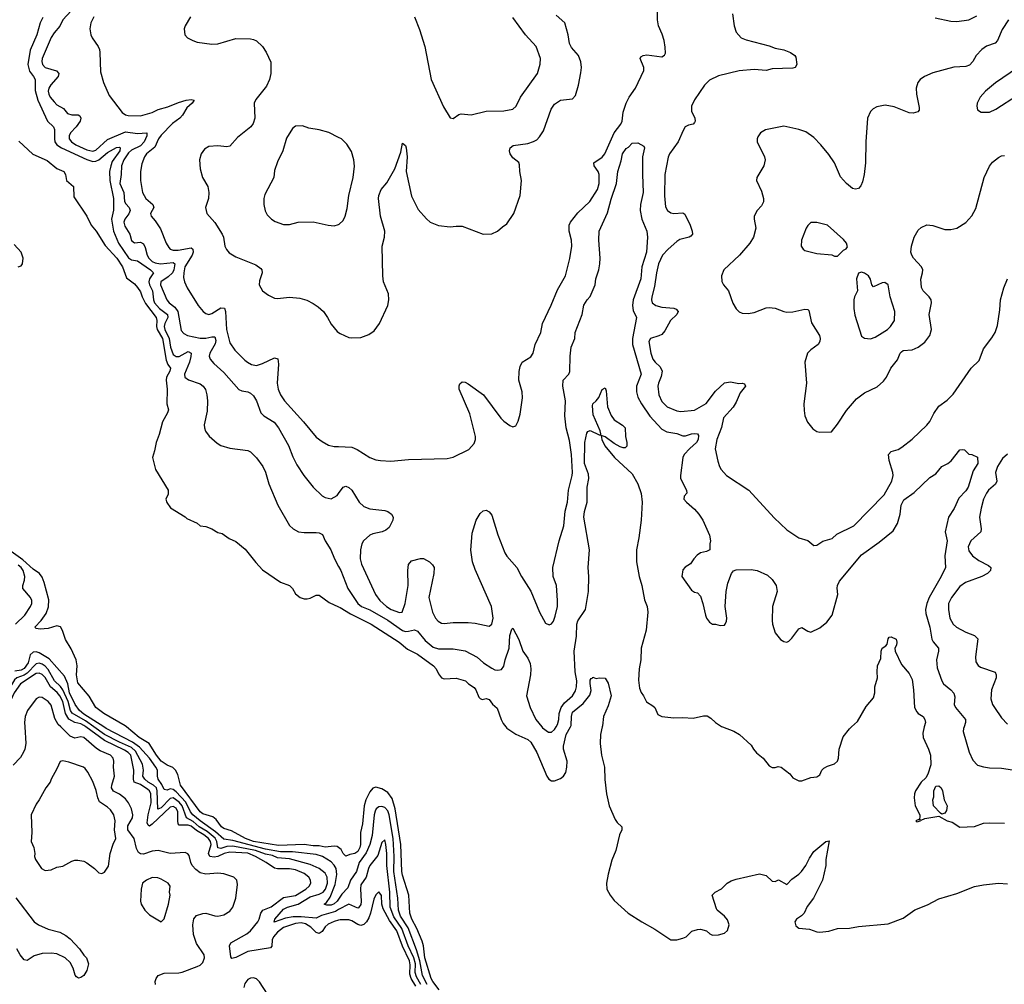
# Model space of a CAD drawing. Header units: inches. Extents: x 1934316 to 2140091, y 524953 to 667329.
# Tile 125 of 256: x 1987860 to 1994469, y 598271 to 604751. Entities that reach past the tile are written whole.
import ezdxf

# ---------------------------------------------------------------- set-up
doc = ezdxf.new("R2010")
doc.units = ezdxf.units.IN
doc.header["$MEASUREMENT"] = 0
for name, color, linetype in [('B9589', 7, 'Continuous'), ('B9599', 7, 'Continuous'), ('B9680', 7, 'Continuous'), ('B9690', 7, 'Continuous')]:
    doc.layers.add(name, color=color, linetype=linetype)

msp = doc.modelspace()

# ---------------------------------------------------------------- linework, layer by layer
at = {"layer": 'B9589', "color": 5}
for points, elevation in [([(1987894.5, 600000), (1987901.1, 599890), (1987894.7, 599850), (1987886, 599830), (1987864.1, 599795.9), (1987816.6, 599743.4)], 320), ([(1988770.8, 598270), (1988768.9, 598290), (1988774.8, 598310), (1988790, 598330.2), (1988830, 598346.4), (1988928.7, 598348.7), (1988950, 598353), (1989050, 598390.2), (1989070, 598400.2), (1989090, 598417.4), (1989101.2, 598450), (1989097.4, 598470), (1989046.1, 598546.1), (1989026.7, 598606.7), (1989021.2, 598670), (1989028.3, 598711.7), (1989047.2, 598732.8), (1989090, 598747.7), (1989110, 598748.6), (1989170, 598730.2), (1989190, 598729.4), (1989230, 598737.7), (1989270, 598762.8), (1989290, 598790.4), (1989309.9, 598850), (1989322, 598942), (1989317.3, 598970), (1989296.9, 598990), (1989230, 599014.4), (1989190, 599018.7), (1989110, 599011.2), (1989070, 599020.8), (1989042.4, 599042.4), (1989017.3, 599070), (1989007.9, 599090), (1988996.7, 599136.7), (1988988.4, 599148.4), (1988970, 599156.5), (1988870, 599150.6), (1988790, 599170.7), (1988750, 599166.7), (1988690, 599146.1), (1988670, 599147.6), (1988656.6, 599156.6), (1988642.7, 599182.7), (1988627.8, 599250), (1988586.4, 599310), (1988585.2, 599334.8), (1988616.9, 599390), (1988619.5, 599410), (1988610.7, 599450.7), (1988590.5, 599490), (1988570, 599516.3), (1988530, 599547.6), (1988488.7, 599568.7), (1988477, 599590), (1988478.5, 599610), (1988496.6, 599670), (1988490.4, 599730), (1988492.1, 599770), (1988486.4, 599790), (1988470, 599810.2), (1988399.2, 599839.2), (1988374.4, 599854.4), (1988290, 599929.2), (1988270, 599933), (1988230, 599923.8), (1988198.9, 599938.9), (1988135.2, 600000)], 320), ([(1990000, 598701.1), (1989970, 598692.8), (1989930, 598674.7), (1989910, 598657.1), (1989890, 598626.4), (1989870, 598612.1), (1989850, 598618.7), (1989814.3, 598654.3), (1989777.1, 598677.1), (1989750, 598683.8), (1989710, 598678.7), (1989630, 598653.1), (1989590, 598622.2), (1989564, 598590), (1989555.1, 598570), (1989551.5, 598528.5), (1989543, 598517), (1989390, 598490.8), (1989310, 598451.2), (1989284.6, 598444.6), (1989276.6, 598456.6), (1989268.6, 598530), (1989276.5, 598550), (1989383.7, 598610), (1989410, 598630.6), (1989457.5, 598690), (1989467.7, 598710), (1989477.9, 598750), (1989490.8, 598769.2), (1989548, 598792), (1989630, 598854.4), (1989710, 598869), (1989780.6, 598910), (1989801.7, 598930), (1989813.3, 598950), (1989812.2, 598970), (1989800.2, 598990), (1989770, 599015.2), (1989710, 599039.7), (1989670, 599047.9), (1989590, 599047.5), (1989570, 599052.3), (1989514.9, 599090), (1989443.4, 599130), (1989390, 599151.5), (1989270, 599158.6), (1989233, 599150), (1989190, 599129.6), (1989165.7, 599125.7), (1989137, 599130), (1989127, 599150), (1989143.9, 599210), (1989141.2, 599230), (1989127.3, 599250), (1989096.1, 599276.1), (1989045.6, 599305.6), (1989010, 599333.9), (1988990, 599341.2), (1988930, 599339.9), (1988923.4, 599350), (1988920.2, 599370), (1988921.7, 599430), (1988910, 599453.6), (1988890, 599465.1), (1988870, 599460.6), (1988750, 599346.6), (1988730, 599334.7), (1988721, 599341), (1988716.4, 599356.4), (1988721.7, 599410), (1988742, 599490), (1988740.4, 599550), (1988731.2, 599570), (1988719.3, 599579.3), (1988670, 599613.2), (1988628.2, 599630), (1988622.8, 599650), (1988624.9, 599710), (1988604.8, 599810), (1988588.5, 599828.5), (1988563.7, 599843.7), (1988429.4, 599909.4), (1988304.5, 600000)], 280), ([(1990000, 598772.8), (1989978.6, 598761.4), (1989886.3, 598733.7), (1989850, 598715.4), (1989750, 598725.6), (1989696.4, 598723.6), (1989644.2, 598715.8), (1989568.2, 598688.2), (1989571.9, 598710), (1989630, 598776.3), (1989656.8, 598790), (1989730, 598810.1), (1989810, 598858.2), (1989870, 598876.1), (1989896.7, 598890), (1989912.3, 598910), (1989925.7, 598950), (1989924.6, 598990), (1989910, 599018.5), (1989869.6, 599049.6), (1989810, 599077.1), (1989670, 599115.1), (1989590, 599119.8), (1989556, 599136), (1989510, 599145.5), (1989442, 599170), (1989290, 599199.5), (1989250, 599196.1), (1989210, 599183.5), (1989190, 599188.4), (1989182.3, 599230), (1989171.9, 599251.9), (1989117.2, 599297.2), (1989064.5, 599330), (1989024.4, 599364.4), (1988978.8, 599390), (1988949.7, 599470), (1988930, 599495.3), (1988890, 599522.9), (1988870, 599520.1), (1988810, 599455.9), (1988787.6, 599447.6), (1988782.4, 599570), (1988776.9, 599590), (1988757.1, 599610), (1988722, 599630), (1988699.3, 599650), (1988685.3, 599670), (1988689.9, 599710.1), (1988684.4, 599750), (1988637.7, 599837.7), (1988610, 599861.8), (1988530, 599897.2), (1988428.2, 599950), (1988357.8, 600000)], 260), ([(1990000, 598844.1), (1989990.5, 598830), (1989970, 598812.7), (1989950, 598803.3), (1989922.2, 598802.2), (1989902.4, 598810), (1989919.8, 598820.2), (1989944.4, 598855.6), (1989977.2, 598942.8), (1989988.6, 599008.6), (1989983.3, 599050), (1989971.4, 599071.4), (1989950, 599093.3), (1989891.6, 599130), (1989850, 599143.9), (1989690, 599161.4), (1989610, 599160.9), (1989510, 599179), (1989290, 599236.4), (1989230, 599245.6), (1989175.1, 599295.1), (1989070, 599368.6), (1989021.8, 599410), (1989006, 599430), (1988975.6, 599495.6), (1988910, 599564.8), (1988890, 599579.5), (1988870, 599583.7), (1988850, 599576.4), (1988830, 599579.4), (1988814.6, 599614.6), (1988788.6, 599650), (1988783.9, 599670), (1988785.3, 599710), (1988774.5, 599730), (1988730.6, 599790.6), (1988664.9, 599864.9), (1988617.3, 599897.3), (1988440.1, 599990), (1988424.4, 600000)], 240), ([(1990000, 599190.2), (1989990, 599197.2), (1989970, 599199.6), (1989910, 599193), (1989870, 599200.9), (1989830, 599200.7), (1989770, 599209.9), (1989595.9, 599204.1), (1989430, 599230.8), (1989374.4, 599250), (1989281.9, 599301.9), (1989230, 599318.9), (1989214.1, 599330), (1989179.5, 599379.5), (1989156.9, 599396.9), (1989090, 599415.5), (1989072.2, 599430), (1988938.2, 599610), (1988921.7, 599681.7), (1988905.7, 599710), (1988888.2, 599728.2), (1988850, 599742.7), (1988810, 599769.9), (1988777.7, 599810), (1988729.6, 599889.6), (1988661.5, 599930), (1988577.7, 600000)], 220), ([(1987833, 598853), (1987957.4, 598690), (1987986, 598670), (1988050, 598642.7), (1988130, 598621.7), (1988170, 598600.3), (1988197.4, 598577.4), (1988260.4, 598510), (1988290, 598466.8), (1988308.2, 598448.2), (1988320.5, 598410), (1988318, 598390), (1988310, 598364), (1988290.4, 598330), (1988270, 598317), (1988253.6, 598313.6), (1988240.7, 598320.7), (1988232.1, 598332.1), (1988218.8, 598378.8), (1988198, 598418), (1988165.1, 598450), (1988110, 598476.1), (1988070, 598481.6), (1988010, 598479), (1987957.9, 598462.1), (1987910, 598431.3), (1987890, 598436.3), (1987862.2, 598470), (1987839.4, 598510)], 320), ([(1989524.1, 598204.1), (1989470, 598287.3), (1989450, 598307.6), (1989430, 598314.3), (1989410, 598313.5), (1989390, 598304.2), (1989370, 598277.2), (1989365.2, 598250)], 320)]:
    msp.add_lwpolyline(points, dxfattribs=dict(at, elevation=elevation))
at = {"layer": 'B9589', "color": 5, "elevation": 340}
for points in [[(1988150, 599772.7), (1988131, 599769), (1988110, 599718), (1988070.8, 599650), (1988064, 599630), (1988034.8, 599590), (1987990.5, 599509.5), (1987970, 599482), (1987937.3, 599410), (1987940.5, 599290), (1987936.3, 599230), (1987954.8, 599190), (1987961, 599150), (1987958, 599130), (1987966, 599110), (1988006, 599050), (1988030, 599036.3), (1988070, 599039.3), (1988110, 599057.3), (1988150, 599065.5), (1988210, 599099.1), (1988230, 599105.5), (1988250, 599105.5), (1988290, 599098), (1988310, 599087.7), (1988361, 599050), (1988390, 599021), (1988410, 599016), (1988430, 599024.7), (1988455.1, 599064.9), (1988467.6, 599150), (1988487.1, 599212.9), (1988504.2, 599250), (1988496.1, 599310), (1988501.6, 599370), (1988491.6, 599410), (1988470, 599442.6), (1988450, 599461.7), (1988396.3, 599496.3), (1988383.5, 599523.5), (1988372.7, 599572.7), (1988350, 599633.2), (1988317.2, 599697.2), (1988300.1, 599720.1), (1988288.7, 599730), (1988190, 599763.7)], [(1988750, 598988), (1988710.7, 598970), (1988683.8, 598950), (1988674.4, 598910), (1988670.8, 598830), (1988674.8, 598810), (1988698.8, 598770), (1988730, 598738.8), (1988810, 598691.3), (1988830, 598712), (1988859.5, 598810), (1988869.2, 598870), (1988866, 598890), (1988869.3, 598930), (1988857.2, 598950), (1988810, 598976.9), (1988786.7, 598986.7)]]:
    msp.add_lwpolyline(points, close=True, dxfattribs=at)
at = {"layer": 'B9599', "color": 5}
for points, elevation in [([(1991123, 600000), (1991130, 599991), (1991190.5, 599950.5), (1991270, 599916.3), (1991290, 599898), (1991330, 599827.7), (1991397.6, 599670), (1991411.4, 599650), (1991430, 599638.7), (1991450, 599638), (1991490, 599652.9), (1991510.8, 599669.2), (1991525.6, 599694.4), (1991533.3, 599730), (1991535.4, 599770), (1991510.9, 599850), (1991509.6, 599870), (1991529, 599950), (1991556.2, 600000)], 220), ([(1991365.3, 600000), (1991370, 599994.2), (1991410, 599964), (1991430, 599965.7), (1991450, 599983.1), (1991460.3, 600000)], 240), ([(1991770.4, 600000), (1991758.7, 599950), (1991757.1, 599890), (1991764.6, 599810), (1991784.6, 599730), (1991786.6, 599646.6), (1991799.5, 599550), (1991816.1, 599470), (1991857.6, 599377.6), (1991870, 599359.1), (1991901, 599330), (1991901, 599310), (1991885.7, 599274.3), (1991860.2, 599170), (1991833.9, 599106.1), (1991809.4, 599010.6), (1991798.9, 598950), (1991802, 598910), (1991822.2, 598870), (1991850, 598833.4), (1991944.4, 598750), (1992035.5, 598690), (1992122.4, 598642.4), (1992230, 598570.4), (1992270, 598569.1), (1992310, 598580.3), (1992332.7, 598590), (1992372.5, 598627.5), (1992410, 598638.8), (1992430, 598641), (1992470, 598631.3), (1992492, 598610), (1992510, 598601), (1992550, 598604), (1992590, 598616), (1992610, 598632), (1992622.7, 598670), (1992610, 598704), (1992590, 598729), (1992542, 598770), (1992538, 598778), (1992508, 598870), (1992528.9, 598891.1), (1992570, 598912), (1992608, 598950), (1992634.6, 598965.4), (1992670, 598978), (1992826.3, 599013.7), (1992870, 599002.8), (1992910, 598964.9), (1992930, 598963), (1992954, 598974), (1993010, 598940.7), (1993042, 598978), (1993089.8, 599010.2), (1993108, 599030), (1993136.2, 599070), (1993160.7, 599119.3), (1993190, 599163), (1993270.9, 599230.9), (1993294, 599234), (1993270.6, 599110.6), (1993270.5, 599070), (1993248.5, 598970), (1993189, 598850), (1993145.5, 598794.5), (1993124.7, 598750), (1993108.4, 598731.6), (1993074.9, 598710), (1993062.6, 598690), (1993070, 598663.7), (1993090, 598648.2), (1993162, 598642), (1993210, 598624.4), (1993230, 598621.5), (1993290, 598627.6), (1993350, 598645.7), (1993430, 598647.7), (1993490, 598659.7), (1993690, 598678.4), (1993790, 598716.6), (1993868.7, 598771.3), (1993953.7, 598806.3), (1994030, 598844.5), (1994150, 598881.5), (1994270, 598927.8), (1994330, 598940.2), (1994429.8, 598950.2), (1994490, 598947.2)], 220), ([(1992577.6, 600000), (1992652.5, 599972.5), (1992691, 599950), (1992770, 599878), (1992784.7, 599850), (1992805.2, 599825.2), (1992850.4, 599790.4), (1992890, 599738.8), (1992910, 599726.8), (1992930, 599726.8), (1992950, 599734.8), (1992970, 599730.8), (1993030, 599684.7), (1993050, 599658), (1993090, 599638), (1993110, 599638), (1993170, 599661), (1993210, 599664), (1993230, 599678.8), (1993244.5, 599710), (1993257.1, 599722.9), (1993283.1, 599736.9), (1993330, 599753), (1993349.4, 599770), (1993356.9, 599790), (1993359.7, 599850), (1993387, 599933), (1993430, 599988.2), (1993442.9, 600000)], 240), ([(1993931.8, 600000), (1993922, 599958), (1993924.2, 599930), (1993960.9, 599850), (1993973.7, 599810), (1993974.7, 599745.3), (1993956.5, 599683.5), (1993941.3, 599658.7), (1993910, 599629.3), (1993873.4, 599570), (1993866, 599550), (1993864.1, 599524.1), (1993870.8, 599470), (1993901, 599410), (1993902, 599398), (1993899.6, 599380.4), (1993874, 599370), (1993882, 599362), (1993906, 599370), (1993902, 599378), (1993910, 599374), (1993935.5, 599384.5), (1994030, 599401), (1994084.7, 599370), (1994119.9, 599359.9), (1994170, 599328), (1994270, 599330.5), (1994330, 599353), (1994370, 599355.5), (1994470, 599354.4)], 240), ([(1994198.7, 600000), (1994195.3, 599990), (1994193.7, 599970), (1994232.9, 599830), (1994257, 599777), (1994290, 599743.7), (1994330, 599731.7), (1994370, 599725.3), (1994450, 599722.6), (1994670, 599690.6), (1994746.2, 599693.8), (1994810, 599687.7), (1994859.7, 599700.3), (1994886.6, 599713.4), (1994966.4, 599773.6), (1995030, 599803.1), (1995055.1, 599830), (1995064, 599850), (1995068.7, 599871.3), (1995071.1, 599950), (1995085.8, 599994.2), (1995091.7, 600000)], 260), ([(1990675.3, 598235.3), (1990632.1, 598290), (1990622.5, 598310), (1990579.8, 598450), (1990569.5, 598529.5), (1990561, 598561), (1990525.9, 598645.9), (1990492, 598710), (1990477.6, 598750), (1990471.6, 598870), (1990430, 599003.5), (1990425.6, 599030), (1990418.9, 599210), (1990379.1, 599450), (1990359, 599519), (1990330, 599559.4), (1990290, 599584.8), (1990250, 599595.4), (1990230, 599589.8), (1990210, 599565.1), (1990184, 599510), (1990172.4, 599470), (1990161.7, 599350), (1990147.3, 599290), (1990148, 599210), (1990143.3, 599190), (1990130, 599164), (1990110, 599149), (1990076.7, 599143.3), (1990050, 599132), (1990030, 599149.3), (1990017.7, 599177.7), (1990000, 599190.2)], 220), ([(1990594.8, 598270), (1990562.8, 598330), (1990545.8, 598430), (1990523.9, 598503.9), (1990467, 598650), (1990415.4, 598730), (1990401.4, 598770), (1990398.1, 598850), (1990371.3, 599030), (1990372.4, 599130), (1990366.8, 599250), (1990339, 599410), (1990330, 599435.9), (1990310, 599459.2), (1990290, 599466.1), (1990270, 599463), (1990253.4, 599450), (1990245.2, 599434.8), (1990238.8, 599410), (1990225.1, 599270), (1990210.3, 599209.7), (1990185.4, 599154.6), (1990138.2, 599090), (1990120.6, 599030), (1990081, 598970), (1990061.7, 598918.3), (1990022.5, 598877.5), (1990000, 598844.1)], 240), ([(1990551.7, 598270), (1990522.3, 598322.3), (1990515.1, 598350), (1990515.7, 598410), (1990505.1, 598450), (1990467.3, 598530), (1990425.4, 598645.4), (1990370, 598725.7), (1990346, 598790), (1990343.6, 598890), (1990325.2, 599070), (1990323.6, 599150), (1990317.9, 599210), (1990310, 599241.3), (1990290, 599224.2), (1990263.9, 599136.1), (1990210.8, 599069.2), (1990200.6, 599050), (1990185.4, 598990), (1990150, 598939.7), (1990146.7, 598913.3), (1990152.8, 598827.2), (1990150, 598806.9), (1990134, 598786), (1990130, 598783.9), (1990070, 598809.9), (1990000, 598772.8)], 260), ([(1990519, 598259), (1990486.6, 598310), (1990479.2, 598339.2), (1990481.5, 598401.5), (1990475.9, 598430), (1990428.5, 598528.5), (1990392.2, 598630), (1990340.9, 598700.9), (1990299.2, 598779.2), (1990290.2, 598810), (1990287.9, 598867.9), (1990270, 598893.1), (1990250, 598872.6), (1990236.5, 598843.5), (1990214.5, 598750), (1990202.4, 598717.6), (1990187.9, 598692.1), (1990170, 598672.2), (1990150, 598666.5), (1990130, 598672.2), (1990090, 598698.8), (1990070, 598705), (1990010, 598703.8), (1990000, 598701.1)], 280)]:
    msp.add_lwpolyline(points, dxfattribs=dict(at, elevation=elevation))
at = {"layer": 'B9599', "color": 5, "elevation": 240}
msp.add_lwpolyline([(1994050, 599415.3), (1994040.2, 599420.2), (1993994, 599470), (1993989, 599510), (1993995.3, 599530), (1993995.3, 599570), (1994010, 599602), (1994030, 599604.7), (1994044.7, 599590), (1994054.8, 599570), (1994066, 599510), (1994086, 599470), (1994082, 599438), (1994070, 599422)], close=True, dxfattribs=at)
at = {"layer": 'B9680', "color": 5}
for points, elevation in [([(1988015, 604765), (1987996.2, 604730), (1987974.1, 604650), (1987930, 604545.4), (1987913.6, 604450), (1987924.6, 604404.6), (1987952.7, 604370), (1987962.7, 604350), (1987963.9, 604276.1), (1987982.5, 604210), (1988045.2, 604070), (1988085.5, 604030), (1988093.8, 604013.8), (1988092.3, 603950), (1988096.3, 603930), (1988109.8, 603909.8), (1988141.3, 603890), (1988310, 603810.7), (1988350, 603797.8), (1988370, 603799.7), (1988390, 603808.6), (1988450, 603857.6), (1988510, 603891.5), (1988530, 603894.5), (1988534.7, 603890), (1988531.5, 603870), (1988481.5, 603798.5), (1988470.5, 603770), (1988463.3, 603730), (1988463.8, 603670), (1988488.7, 603550), (1988488.5, 603471.5), (1988476.7, 603410), (1988489.8, 603330), (1988523.1, 603250), (1988590, 603151.5), (1988610, 603137.6), (1988650, 603130.7), (1988737.8, 603070), (1988758.4, 603050), (1988731, 603009), (1988727.1, 602990), (1988731.3, 602970), (1988750.6, 602930), (1988757.6, 602870), (1988765.4, 602850), (1988797.8, 602810), (1988852.1, 602770), (1988855.1, 602750), (1988834.2, 602710), (1988828.9, 602690), (1988833.5, 602670), (1988863, 602610), (1988872.4, 602550), (1988890, 602502.8), (1988910, 602487.3), (1988930, 602488.2), (1988990, 602520.9), (1989010, 602510.3), (1989009.4, 602489.4), (1988998.7, 602450), (1988966, 602370), (1988967.4, 602350), (1988992.3, 602332.3), (1989070, 602305.2), (1989091.2, 602290), (1989105.8, 602265.8), (1989116.1, 602230), (1989119.8, 602190), (1989117.7, 602122.3), (1989098.4, 602030), (1989099.3, 602010), (1989107.3, 601987.3), (1989132.3, 601952.3), (1989185.5, 601905.5), (1989210.3, 601890.3), (1989270, 601872), (1989390, 601858), (1989410, 601847.3), (1989450, 601807.3), (1989492, 601750), (1989510, 601710.8), (1989532, 601632), (1989592.7, 601490), (1989670, 601354), (1989695.8, 601330), (1989731.1, 601311.1), (1989770, 601305.2), (1989850, 601306.7), (1989870, 601303.9), (1989892.8, 601292.8), (1989910.2, 601250), (1989948.7, 601188.7), (1989972.3, 601130), (1990000, 601078)], 240), ([(1988205.5, 604810), (1988148.7, 604750), (1988130, 604707.1), (1988090, 604662.8), (1988070, 604631), (1988011.5, 604490), (1988008, 604470), (1988012.1, 604450), (1988030, 604430.1), (1988106.8, 604406.8), (1988121.3, 604390), (1988117.2, 604370), (1988067.8, 604312.2), (1988055.7, 604290), (1988051.8, 604270), (1988055.8, 604250), (1988064.8, 604230), (1988090, 604198), (1988110, 604179.8), (1988153.8, 604153.8), (1988181.2, 604121.2), (1988210, 604111.4), (1988251.7, 604111.7), (1988264.2, 604104.2), (1988270.8, 604090), (1988264.6, 604070), (1988238.8, 604030), (1988201.6, 603990), (1988192, 603970), (1988192.1, 603950), (1988207.6, 603930), (1988237.6, 603910), (1988310, 603875.6), (1988350, 603867.7), (1988370, 603875.1), (1988450, 603946.9), (1988570, 603997.1), (1988650, 603986), (1988713.7, 603990), (1988713.5, 603970), (1988695, 603930), (1988670, 603904.3), (1988610, 603873.9), (1988590, 603855.8), (1988558.2, 603810), (1988543.7, 603770), (1988541.3, 603710), (1988531.5, 603650), (1988558.1, 603590), (1988564.2, 603530), (1988572.9, 603512.9), (1988595.1, 603490), (1988601.4, 603470), (1988593, 603447), (1988564.6, 603410), (1988558.7, 603390), (1988564.8, 603364.8), (1988598, 603310), (1988610, 603268.4), (1988630, 603251.5), (1988670, 603256.3), (1988690, 603244.7), (1988701.6, 603221.6), (1988715.7, 603170), (1988726.8, 603150), (1988750, 603127.1), (1988770, 603117.2), (1988804.9, 603110), (1988890, 603118.8), (1988901.2, 603110), (1988895.1, 603070), (1988885.1, 603050), (1988857.1, 603022.9), (1988806.4, 602990), (1988804.9, 602970), (1988847.3, 602870), (1988863.8, 602850), (1988900.2, 602820.2), (1988922.1, 602790), (1988942.6, 602662.6), (1988962.1, 602642.1), (1988986.7, 602630), (1989070, 602611.7), (1989110, 602610.9), (1989150, 602620.8), (1989170, 602620.3), (1989176, 602596), (1989172.4, 602572.4), (1989135, 602510), (1989131.2, 602490), (1989137.7, 602470), (1989162, 602442), (1989230, 602381.2), (1989330, 602266.7), (1989350, 602257), (1989390.2, 602250.2), (1989410, 602241.3), (1989430, 602223.8), (1989450, 602190.6), (1989478.7, 602110), (1989499.3, 602090), (1989568.1, 602048.1), (1989596.5, 602010), (1989664.2, 601890), (1989694.1, 601814.1), (1989720.8, 601760.8), (1989766.9, 601690), (1989830.1, 601610.1), (1989890, 601553.4), (1989910, 601541.1), (1989950, 601533.1), (1989990, 601554.9), (1990000, 601569.2)], 260), ([(1988358, 604770), (1988336.5, 604730), (1988331.3, 604690), (1988337.7, 604650), (1988346.7, 604630), (1988386.5, 604570), (1988394.4, 604550), (1988398.6, 604530), (1988401.6, 604401.6), (1988422, 604330), (1988461, 604241), (1988547, 604127), (1988570, 604112.2), (1988587.9, 604107.9), (1988670, 604105.2), (1988750, 604128.4), (1988790, 604146.5), (1988855.1, 604164.9), (1988925.5, 604194.5), (1988976.2, 604210), (1989010, 604215.5), (1989030.3, 604210), (1989017.6, 604190), (1988982.3, 604157.7), (1988952.6, 604110), (1988934.7, 604090), (1988886.1, 604053.9), (1988810, 603974.8), (1988792, 603950), (1988766, 603894), (1988711, 603850), (1988696.5, 603830), (1988678.5, 603781.5), (1988670.9, 603730), (1988671, 603670), (1988684.5, 603590), (1988705.6, 603550), (1988753, 603510), (1988759.3, 603490), (1988737.3, 603450), (1988743.1, 603430), (1988770, 603398.7), (1988805, 603345), (1988842.3, 603250), (1988860, 603220), (1988869.6, 603209.6), (1988890, 603202.1), (1988923.3, 603203.3), (1989010, 603219.3), (1989022.7, 603210), (1989023.4, 603190), (1989017.3, 603170), (1988969, 603090), (1988960.4, 603050), (1988959.2, 603019.2), (1988965.4, 602990), (1988983.5, 602950), (1989058.2, 602830), (1989091.4, 602791.4), (1989110, 602777.3), (1989130, 602771.2), (1989150, 602776.3), (1989210, 602815.9), (1989233.5, 602813.5), (1989240.3, 602790), (1989248.2, 602670), (1989270, 602581.3), (1989303.2, 602530), (1989370, 602463.6), (1989389.5, 602449.5), (1989415.6, 602435.6), (1989450, 602428.8), (1989490, 602441), (1989570, 602479.4), (1989593.5, 602473.5), (1989597.3, 602437.3), (1989588.7, 602310), (1989594.3, 602270), (1989610.1, 602230.1), (1989637.6, 602190), (1989764.9, 602050), (1989850, 601947.4), (1989890, 601916.9), (1989932.6, 601892.6), (1989970, 601884), (1990000, 601882.8)], 280), ([(1989005.3, 604770), (1988970.4, 604710), (1988963.8, 604690), (1988967.7, 604650), (1988986.8, 604630), (1989021, 604610), (1989050, 604600.4), (1989150, 604585.7), (1989190, 604588.9), (1989310, 604625.3), (1989410, 604623.1), (1989430, 604618.3), (1989450, 604608.4), (1989490.2, 604570.2), (1989513.7, 604533.7), (1989544.5, 604464.5), (1989546, 604390), (1989537.4, 604350), (1989516.2, 604303.8), (1989445.3, 604214.7), (1989432.9, 604190), (1989437.5, 604090), (1989425.9, 604054.1), (1989411.6, 604030), (1989320.7, 603959.3), (1989270, 603901.2), (1989250, 603897), (1989190, 603903.5), (1989130, 603899.1), (1989099.8, 603880.2), (1989078.2, 603850), (1989067.3, 603810), (1989071.3, 603750), (1989086.2, 603690), (1989122.2, 603630), (1989130.2, 603590), (1989127.8, 603550), (1989107.5, 603490), (1989114.9, 603450), (1989168.7, 603388.7), (1989218.4, 603310), (1989227.5, 603290), (1989236.9, 603230), (1989247.5, 603207.5), (1989265.5, 603185.5), (1989310, 603158.7), (1989445, 603105), (1989478.5, 603078.5), (1989484.6, 603070), (1989487.7, 603050), (1989470, 602997.2), (1989468.1, 602970), (1989490.2, 602930.2), (1989530, 602899.3), (1989570, 602881.3), (1989590, 602877.4), (1989670, 602888), (1989741.1, 602881.1), (1989786.2, 602866.2), (1989830, 602844.7), (1989862.9, 602822.9), (1989898.7, 602790), (1989926.7, 602750), (1989950, 602704.9), (1989990, 602657.1), (1990000, 602649.8)], 320), ([(1990000, 603959.9), (1989933.9, 603993.9), (1989870, 604011.8), (1989801.5, 604021.5), (1989758, 604038), (1989710, 604036), (1989690, 604019), (1989650, 603954), (1989626, 603870), (1989590, 603795.3), (1989570, 603738), (1989564.9, 603690), (1989504.5, 603575.5), (1989498.8, 603550), (1989498.8, 603510), (1989507.1, 603467.1), (1989520.7, 603440.7), (1989550.7, 603410.7), (1989575.3, 603395.3), (1989630, 603376), (1989670, 603374.8), (1989730, 603390.6), (1989830, 603394), (1989930, 603370.7), (1989970, 603366.8), (1990000, 603375.8)], 340), ([(1987854.7, 603934.7), (1987948, 603848), (1988044.1, 603804.1), (1988110, 603751), (1988156, 603730), (1988166.8, 603710), (1988174.8, 603670), (1988221.6, 603630), (1988222, 603562), (1988310, 603430.8), (1988339.5, 603370), (1988374, 603330), (1988432.9, 603232.9), (1988512.5, 603150), (1988550.8, 603090), (1988577.1, 603017.1), (1988630, 602975.6), (1988650, 602951.7), (1988670, 602923), (1988680.7, 602890), (1988703.7, 602843.7), (1988775.2, 602750), (1988780.8, 602730), (1988778.2, 602690), (1988783.4, 602670), (1988819.3, 602610), (1988842.9, 602462.9), (1988854.3, 602434.3), (1988871.3, 602410), (1988866.4, 602390), (1988845.9, 602350), (1988843.8, 602330), (1988850.6, 602270), (1988848.1, 602170), (1988858, 602130), (1988852.3, 602110), (1988817.3, 602050), (1988796.6, 601963.4), (1988775.2, 601910), (1988764.9, 601855.1), (1988750.8, 601810), (1988770.8, 601730), (1988855.5, 601590), (1988856.3, 601563.7), (1988841, 601530), (1988847.1, 601507.1), (1988870.9, 601470.9), (1988970, 601411.3), (1988980.7, 601400.7), (1989052, 601370), (1989071.1, 601351.1), (1989110, 601346), (1989150, 601330.7), (1989190, 601307.3), (1989218.5, 601298.5), (1989266.7, 601266.7), (1989310, 601246.4), (1989374, 601194), (1989444.6, 601104.6), (1989490, 601055.5), (1989610, 600973.4), (1989670.8, 600950), (1989690.4, 600930.4), (1989710, 600894.8), (1989742.8, 600870), (1989770, 600860.3), (1989790, 600860.3), (1989810, 600864.2), (1989850, 600884.4), (1989870, 600884.4), (1989937.1, 600837.1), (1990000, 600807.5)], 220), ([(1987850, 603090.8), (1987870, 603097.3), (1987878.4, 603110), (1987883, 603150), (1987870, 603189.2), (1987821.6, 603241.6)], 220), ([(1988577.7, 600000), (1988568.1, 600008.1), (1988425.4, 600090), (1988369.7, 600130), (1988326.7, 600206.7), (1988250, 600297), (1988241.1, 600350), (1988244.6, 600410), (1988237.7, 600450), (1988204.8, 600524.8), (1988167, 600587), (1988148.1, 600648.1), (1988132.7, 600672.7), (1988110, 600680.2), (1988050, 600660.8), (1987997.3, 600657.3), (1987970, 600661.6), (1987960.7, 600670), (1988003.9, 600716.1), (1988038.2, 600761.8), (1988054.1, 600805.9), (1988054.5, 600854.5), (1988023.2, 600970), (1988010, 601005.1), (1987991.6, 601031.6), (1987950, 601061), (1987881.7, 601121.7), (1987787.5, 601190)], 220), ([(1987830.7, 600690), (1987894, 600750), (1987931.9, 600810), (1987940.9, 600830), (1987941.2, 600850), (1987933.3, 600870), (1987881.2, 600930), (1987880.2, 600950), (1987892.9, 600987.1), (1987895, 601010), (1987883, 601050), (1987869.5, 601070), (1987850, 601087.2)], 240), ([(1988424.4, 600000), (1988290, 600085.5), (1988261.4, 600110), (1988233, 600150), (1988194, 600230), (1988181.8, 600290), (1988161.4, 600341.4), (1988058.6, 600458.6), (1987990, 600497.2), (1987970, 600503.6), (1987950, 600502.7), (1987930, 600485.3), (1987916.2, 600430), (1987890, 600392.7), (1987870, 600382.5), (1987826.2, 600373.8)], 240), ([(1988357.8, 600000), (1988300.6, 600040.6), (1988212.2, 600092.2), (1988201.3, 600110), (1988184, 600170), (1988149.2, 600249.2), (1988132.5, 600272.5), (1988093.7, 600310), (1988050, 600385.1), (1988030, 600408), (1988010, 600422.5), (1987990, 600429.2), (1987970, 600423.3), (1987910, 600361.6), (1987890, 600348.1), (1987841.1, 600330), (1987824.5, 600315.5), (1987784.2, 600250), (1987759, 600190), (1987700.2, 600110), (1987683.9, 600070), (1987680.2, 600010), (1987677.4, 600000)], 260), ([(1988304.5, 600000), (1988290, 600010.5), (1988270, 600020.4), (1988230, 600029), (1988190, 600053), (1988167.5, 600090), (1988148.8, 600170), (1988130, 600208.2), (1988112.1, 600232.1), (1988067.3, 600270), (1988031.3, 600331.3), (1988010, 600352.6), (1987990, 600361.1), (1987970, 600358.5), (1987864.5, 600290), (1987822.6, 600230), (1987800.2, 600179.8), (1987759.5, 600110), (1987730, 600036.5), (1987720.1, 600000)], 280), ([(1988135.2, 600000), (1988117.2, 600017.2), (1988095.8, 600055.8), (1988070, 600145.7), (1988050, 600171.5), (1988010, 600197.9), (1987990, 600201.1), (1987970, 600189), (1987912.7, 600110), (1987896.4, 600070), (1987892.7, 600030), (1987894.5, 600000)], 320)]:
    msp.add_lwpolyline(points, dxfattribs=dict(at, elevation=elevation))
at = {"layer": 'B9690', "color": 5}
for points, elevation in [([(1990000, 601882.8), (1990090, 601879.2), (1990124.8, 601864.8), (1990210.7, 601810), (1990250, 601795.3), (1990282, 601790), (1990350, 601784.6), (1990470, 601796.5), (1990730, 601803.6), (1990770, 601811.5), (1990875.2, 601864.8), (1990910, 601903.8), (1990919.3, 601930), (1990919.8, 601950), (1990882.2, 602102.2), (1990809.7, 602270), (1990809.6, 602290.4), (1990814.8, 602305.2), (1990830, 602317.3), (1990850, 602315.5), (1990870, 602303.8), (1990973.7, 602230), (1991090, 602073.4), (1991110, 602053.4), (1991150, 602024), (1991170, 602016), (1991190, 602022), (1991205.6, 602054.4), (1991218.9, 602101.1), (1991235.6, 602210), (1991232.8, 602250), (1991211.1, 602330), (1991212.3, 602387.7), (1991219.4, 602420.6), (1991231.8, 602450), (1991290, 602485.3), (1991306.3, 602510), (1991318.9, 602570), (1991358.3, 602650), (1991369, 602710), (1991427.9, 602832.1), (1991470, 602935.3), (1991524.1, 603030), (1991553.6, 603146.4), (1991566.4, 603230), (1991564.2, 603270), (1991547.1, 603330), (1991548.8, 603370), (1991556.5, 603390), (1991606.2, 603453.8), (1991686.1, 603530), (1991738.5, 603610), (1991749, 603650), (1991749.8, 603710), (1991743.4, 603730), (1991716.2, 603770), (1991714.5, 603790), (1991770, 603827.3), (1991787.4, 603850), (1991849.9, 603990.1), (1991894.5, 604050), (1991903.8, 604070), (1991910.3, 604130), (1991930.3, 604190), (1991950, 604229.5), (1991993.3, 604290), (1992049.9, 604410), (1992049.9, 604430), (1992024.6, 604490), (1992030, 604500.3), (1992044.5, 604510), (1992070, 604514.5), (1992170, 604502), (1992188.5, 604511.5), (1992193.9, 604526.1), (1992193.2, 604566.8), (1992184.9, 604610), (1992172.5, 604652.5), (1992146.8, 604710), (1992140.2, 604750), (1992142.2, 604890)], 280), ([(1990000, 602649.8), (1990010, 602642.4), (1990070, 602616.4), (1990090, 602612.7), (1990150, 602616.3), (1990203.3, 602636.7), (1990239.3, 602660.7), (1990274, 602710), (1990330, 602831), (1990337.3, 602870), (1990335.3, 602910), (1990301.7, 602990), (1990296.8, 603030), (1990293.2, 603230), (1990307.9, 603290), (1990311.1, 603330), (1990281.8, 603430), (1990267.2, 603550), (1990270, 603570.5), (1990286.8, 603610), (1990324.1, 603655.9), (1990378, 603750), (1990418.3, 603861.7), (1990430, 603922), (1990450, 603906), (1990454.9, 603890), (1990460.4, 603830), (1990454.4, 603730), (1990490, 603566), (1990535.2, 603475.2), (1990590, 603413.4), (1990616, 603390), (1990670, 603368), (1990750, 603360.4), (1990790, 603364.9), (1990830, 603362.8), (1990970, 603311), (1991030, 603311.3), (1991068, 603330), (1991100.2, 603359.8), (1991130, 603378.8), (1991177.6, 603450), (1991219.8, 603570), (1991228.5, 603671.5), (1991216.5, 603730), (1991215.1, 603775.1), (1991210.4, 603790.4), (1991170, 603822), (1991151.8, 603850), (1991146.6, 603870), (1991151, 603889), (1991173.2, 603906.8), (1991270, 603920.2), (1991308, 603932), (1991330, 603944.6), (1991350, 603963.7), (1991376.3, 604003.7), (1991427.7, 604150), (1991450, 604184.4), (1991490, 604210.3), (1991570, 604219.3), (1991590, 604241), (1991609.8, 604310.2), (1991626.5, 604393.5), (1991630.7, 604430), (1991627.3, 604467.3), (1991609.8, 604510), (1991564.7, 604564.7), (1991550.8, 604590), (1991540.6, 604650), (1991518.2, 604730), (1991461.8, 604781.8)], 320), ([(1990510.8, 604770), (1990544.1, 604684.1), (1990579.3, 604570), (1990622.4, 604350), (1990704.4, 604164.4), (1990750, 604091.3), (1990770, 604086), (1990806.8, 604113.2), (1990822, 604118), (1990890, 604112.7), (1990990, 604135.8), (1991110, 604137.6), (1991170, 604150.6), (1991192.3, 604170), (1991220.7, 604230), (1991335.4, 604390), (1991352.3, 604452.3), (1991355.1, 604490), (1991326, 604570), (1991255.1, 604650), (1991170, 604765.2)], 340), ([(1992644.2, 604790), (1992654.6, 604710), (1992670, 604667.3), (1992703, 604630), (1992735.6, 604615.6), (1992890, 604574.4), (1992930, 604559.7), (1992990, 604547.2), (1993034.8, 604530), (1993062.8, 604510), (1993070, 604498), (1993076, 604450), (1993064.7, 604430), (1993050, 604425.1), (1992910, 604419.8), (1992870, 604409), (1992790, 604417.3), (1992690, 604407), (1992550, 604373.4), (1992490, 604343.5), (1992456.2, 604310), (1992390, 604213.3), (1992368.3, 604170), (1992370, 604137.3), (1992391, 604090), (1992393.4, 604070), (1992390, 604059.3), (1992380.7, 604050), (1992350, 604041.8), (1992327.6, 604030), (1992312.6, 604007.4), (1992279.1, 603930), (1992222.3, 603850), (1992213.4, 603826.6), (1992191.2, 603710), (1992187.1, 603567.1), (1992194.5, 603494.5), (1992208.7, 603470), (1992230, 603453.1), (1992250, 603449.1), (1992310, 603453.4), (1992324.2, 603444.2), (1992360.9, 603370), (1992373.9, 603330), (1992375.2, 603310), (1992364.1, 603295.9), (1992353, 603290), (1992290, 603274.7), (1992270, 603261.3), (1992211.8, 603210), (1992175.3, 603170), (1992147.9, 603110), (1992134.1, 603050), (1992121.2, 602958.8), (1992102.6, 602890), (1992100.6, 602870), (1992106.2, 602850), (1992130.1, 602830.1), (1992170, 602819), (1992250, 602812.8), (1992265.4, 602805.4), (1992280.2, 602790), (1992270.2, 602770), (1992228.4, 602730), (1992190, 602661.6), (1992170, 602636.9), (1992150, 602626.3), (1992094, 602610), (1992083.1, 602590), (1992096.9, 602510), (1992110, 602470.5), (1992124.9, 602450), (1992159.3, 602419.3), (1992172, 602390), (1992166.4, 602353.6), (1992147, 602310), (1992143.7, 602290), (1992149, 602230), (1992170, 602186.4), (1992206.4, 602150), (1992270, 602122.6), (1992298.3, 602118.3), (1992390, 602127.9), (1992467.7, 602172.3), (1992530, 602256.3), (1992590, 602312.2), (1992630, 602319.3), (1992687.9, 602307.9), (1992710.3, 602310.3), (1992724, 602304), (1992731.8, 602290), (1992695.4, 602244.6), (1992670, 602180.9), (1992650, 602147.8), (1992584.4, 602075.6), (1992569.6, 602010.4), (1992539.3, 601930), (1992528.4, 601868.4), (1992544.9, 601784.9), (1992557, 601750), (1992568.5, 601730), (1992604.9, 601690), (1992753, 601590), (1992924.4, 601404.4), (1993010, 601323.8), (1993090, 601270.4), (1993150, 601251.8), (1993190, 601219.5), (1993210, 601221.1), (1993250, 601246.9), (1993313.4, 601266.6), (1993345.8, 601294.2), (1993458.7, 601350), (1993661.9, 601558.1), (1993713.8, 601650), (1993723.8, 601690), (1993721.8, 601710), (1993696.8, 601790), (1993691.3, 601830), (1993709.5, 601850), (1993755.8, 601864.2), (1993781.7, 601878.3), (1993850, 601933.4), (1993950, 602027), (1993968.2, 602051.8), (1993994.9, 602105.1), (1994030, 602155.5), (1994084.9, 602195.1), (1994125.6, 602234.4), (1994246.2, 602410), (1994299.4, 602460.6), (1994330, 602539.3), (1994386.3, 602613.7), (1994408.4, 602650), (1994423.1, 602696.9), (1994438.8, 602801.2), (1994443.5, 602870), (1994466.6, 602950), (1994490.9, 603010)], 280), ([(1994003.9, 604763.9), (1994110, 604741.2), (1994150, 604739.2), (1994230, 604750.3), (1994284.4, 604775.6)], 320), ([(1994496.4, 604750), (1994454.4, 604685.6), (1994422.6, 604610), (1994407, 604593), (1994350, 604573.2), (1994318.6, 604550), (1994280.7, 604510), (1994258, 604470), (1994234.3, 604445.7), (1994210, 604436.3), (1994130, 604431.8), (1993990, 604394), (1993932.2, 604370), (1993904, 604350), (1993889, 604330), (1993876.9, 604290), (1993879, 604250), (1993898, 604162), (1993896.5, 604143.5), (1993887.4, 604132.6), (1993856.4, 604123.6), (1993830, 604125), (1993730, 604166.4), (1993670, 604175.6), (1993613.8, 604166.2), (1993588.1, 604151.9), (1993570, 604134.5), (1993551.5, 604088.5), (1993538.8, 603930), (1993536.3, 603790), (1993528.1, 603710), (1993517.4, 603662.6), (1993504.8, 603635.2), (1993490, 603617), (1993470, 603611.5), (1993450, 603617.4), (1993409.7, 603650), (1993370, 603694.5), (1993329.8, 603790), (1993290, 603845.1), (1993238.3, 603910), (1993190, 603959.7), (1993137, 603997), (1993090, 604014), (1992990, 604035.8), (1992866, 604010), (1992833.4, 603990), (1992815.6, 603964.4), (1992810.3, 603950), (1992810.4, 603929.6), (1992858.5, 603830), (1992863.2, 603810), (1992854.4, 603770), (1992807, 603690), (1992804.9, 603670), (1992838.5, 603598.5), (1992852.1, 603550), (1992853.5, 603526.5), (1992840, 603500), (1992809, 603470), (1992790.3, 603430), (1992788.9, 603410), (1992800.2, 603350), (1992785.6, 603290), (1992760.2, 603250), (1992691.5, 603168.5), (1992586.5, 603070), (1992571.5, 603030), (1992572.8, 602992.8), (1992584.2, 602970), (1992616.5, 602930), (1992647.1, 602847.1), (1992668.4, 602808.4), (1992690, 602788.5), (1992710, 602780.3), (1992750, 602778.3), (1992790, 602784), (1992870, 602815.5), (1992890, 602818.6), (1992930, 602813.6), (1992990, 602790.2), (1993010, 602786.9), (1993050, 602788.1), (1993130, 602805.7), (1993150, 602803), (1993156.3, 602796.3), (1993174.8, 602714.8), (1993228.2, 602630), (1993233, 602610), (1993231.4, 602590), (1993218.7, 602570), (1993170, 602534.3), (1993148.9, 602510), (1993130.3, 602450), (1993140.2, 602310), (1993123.1, 602170), (1993124.8, 602124.8), (1993130.4, 602090), (1993146.9, 602046.9), (1993182.8, 602002.8), (1993210, 601984), (1993230, 601980.7), (1993310, 601982), (1993350, 602033.4), (1993410, 602125.7), (1993476.5, 602203.5), (1993530, 602244.7), (1993615.5, 602284.5), (1993657.8, 602322.2), (1993678.7, 602350), (1993707.1, 602410), (1993753, 602467), (1993769.8, 602510), (1993779.6, 602520.4), (1993791.1, 602528.9), (1993850, 602534.2), (1993889.7, 602550), (1993935.2, 602584.8), (1993969.8, 602630), (1993979.2, 602670), (1993965, 602770), (1993979.2, 602850), (1993976.9, 602870), (1993965.6, 602890), (1993925.1, 602930), (1993912.5, 602952.5), (1993908.4, 603008.4), (1993920.9, 603050), (1993921.4, 603070), (1993913.8, 603090), (1993860.4, 603150), (1993847.3, 603170), (1993841.5, 603190), (1993845.3, 603230), (1993864.1, 603290), (1993890, 603336.5), (1993910, 603354.6), (1993950, 603372.4), (1993990, 603367.9), (1994070, 603341.5), (1994110, 603340.9), (1994150, 603350.3), (1994210, 603388.7), (1994250, 603432.2), (1994278.3, 603481.7), (1994334.8, 603690), (1994370, 603766), (1994390, 603794), (1994430, 603824.9), (1994450, 603835.3), (1994470, 603838)], 320), ([(1994650, 604489.3), (1994410, 604326), (1994342, 604270), (1994307.3, 604230), (1994287.3, 604190), (1994284, 604170), (1994290, 604146), (1994314, 604130), (1994370, 604130.5), (1994413.2, 604150), (1994556.6, 604243.4)], 340), ([(1990000, 603375.8), (1990003.2, 603376.8), (1990030, 603401), (1990043.7, 603430), (1990058, 603482), (1990069.6, 603570), (1990098, 603690), (1990107.5, 603767.5), (1990102.4, 603810), (1990086.2, 603866.2), (1990054.5, 603914.5), (1990019.3, 603950), (1990000, 603959.9)], 340), ([(1990000, 601569.2), (1990030, 601611.8), (1990050, 601616.5), (1990070, 601608.9), (1990088.9, 601590), (1990139.5, 601510), (1990170, 601481.3), (1990210, 601464.9), (1990310, 601454.9), (1990330, 601447.3), (1990354.8, 601430), (1990366.8, 601410), (1990364, 601390), (1990339.9, 601340.1), (1990318.5, 601321.5), (1990292, 601310), (1990230, 601298), (1990210, 601289.3), (1990168, 601250), (1990155.5, 601230), (1990146.7, 601190), (1990145.7, 601130), (1990153.5, 601093.5), (1990248.9, 600890), (1990276.9, 600850), (1990321.5, 600810), (1990354, 600790), (1990410, 600768.1), (1990428, 600772), (1990446.2, 600830), (1990466.9, 600950), (1990464.2, 601050), (1990469.6, 601090.4), (1990490, 601114.8), (1990550, 601130.8), (1990570, 601130.7), (1990611, 601110), (1990631, 601090), (1990642.8, 601070), (1990640.7, 601030), (1990606.3, 600870), (1990630, 600771), (1990650, 600730.7), (1990668.2, 600710), (1990690, 600697.1), (1990710, 600694.9), (1990770, 600701.3), (1990870, 600701.3), (1990916.7, 600696.7), (1991010, 600678), (1991029.2, 600690), (1991036.9, 600730), (1991027.3, 600810), (1990916.8, 601056.8), (1990898.9, 601110), (1990888.2, 601188.2), (1990897.5, 601302.5), (1990923.5, 601390), (1990950, 601434), (1990970, 601450.7), (1990990, 601456), (1991010, 601446), (1991030, 601422), (1991070.3, 601290), (1991116.4, 601170), (1991130, 601147.7), (1991197.3, 601070), (1991228.2, 601010), (1991291.5, 600911.5), (1991350, 600771), (1991390, 600698), (1991414.6, 600685.4), (1991430, 600692), (1991442, 600710), (1991454.8, 600745.2), (1991469.2, 600810), (1991469.3, 600850), (1991462.9, 600950), (1991439.6, 601010), (1991438, 601070), (1991481.3, 601250), (1991511.3, 601350), (1991522.3, 601450), (1991535.8, 601510), (1991543.5, 601590), (1991568.1, 601688.1), (1991569.8, 601710), (1991564.8, 601830), (1991550, 601924), (1991528.7, 602010), (1991519.8, 602090), (1991522.8, 602190), (1991505.3, 602290), (1991508.4, 602330), (1991545.1, 602370), (1991552, 602388), (1991554.8, 602490), (1991561.4, 602550), (1991586, 602610), (1991587.6, 602650), (1991634.8, 602770), (1991647.6, 602832.4), (1991669.6, 602870), (1991688.5, 602891.5), (1991722, 602970), (1991726.2, 603010), (1991748.2, 603070), (1991754.1, 603110), (1991755.6, 603150), (1991747, 603270), (1991749.2, 603330), (1991805.6, 603454.4), (1991830, 603544.9), (1991866.4, 603650), (1991874.6, 603730), (1991898.2, 603801.8), (1991907.1, 603850), (1991930, 603886), (1991945.6, 603894.4), (1991970, 603922), (1992010, 603924.7), (1992050, 603902), (1992054.8, 603890), (1992040.4, 603830), (1992039.3, 603710), (1992045.1, 603590), (1992026.3, 603510), (1992024.8, 603470), (1992036.6, 603410), (1992070.2, 603330), (1992074, 603290), (1992067.7, 603190), (1992034.8, 603090), (1992030.1, 603010), (1991978.3, 602870), (1991973, 602830), (1991977.8, 602797.8), (1991999.4, 602750), (1991973.9, 602610), (1991973.6, 602570), (1992030.6, 602370), (1992000.3, 602290), (1992000.4, 602250), (1992010, 602215.5), (1992034, 602170), (1992090, 602088.7), (1992170, 601999.8), (1992202.9, 601982.9), (1992270, 601971.9), (1992310, 601955.5), (1992330, 601956), (1992370, 601969.1), (1992390.2, 601970.2), (1992408.7, 601968.7), (1992416.9, 601956.9), (1992415, 601930), (1992403.8, 601910), (1992357.2, 601870), (1992319.5, 601830), (1992310.4, 601810), (1992294.4, 601690), (1992296.4, 601670), (1992335.5, 601590), (1992338.8, 601570), (1992321, 601550), (1992318, 601530), (1992334.8, 601510), (1992390, 601464), (1992419.1, 601430), (1992444.9, 601390), (1992490.9, 601289.1), (1992496, 601250), (1992491.3, 601230), (1992491.3, 601190), (1992470, 601178), (1992430, 601168.7), (1992407.1, 601152.9), (1992384.7, 601130), (1992363.6, 601096.4), (1992326.8, 601073.2), (1992310, 601055.3), (1992304, 601010), (1992370, 600918), (1992390, 600906), (1992410, 600901), (1992430, 600878), (1992445.5, 600830), (1992462.8, 600750), (1992470.7, 600730.7), (1992490, 600704.7), (1992510, 600691.3), (1992530, 600691), (1992562, 600682), (1992590, 600684.7), (1992595.3, 600690), (1992604, 600710), (1992606, 600730), (1992595.8, 600810), (1992601.6, 600910), (1992613.6, 600966.4), (1992637.2, 601030), (1992652.1, 601047.9), (1992670, 601055.5), (1992770, 601058.3), (1992810, 601050.2), (1992879.9, 601019.9), (1992910, 600990.6), (1992937.6, 600950), (1992943.7, 600910), (1992913.7, 600810), (1992910, 600714), (1992912.2, 600690), (1992931.8, 600631.8), (1992967.1, 600587.1), (1992990, 600573.4), (1993010, 600570.6), (1993023.3, 600576.7), (1993043.8, 600596.2), (1993090, 600658), (1993110, 600667.7), (1993150, 600642.8), (1993170, 600637.3), (1993230, 600666), (1993276.6, 600703.4), (1993313, 600750), (1993351.5, 600890), (1993347.5, 600932.5), (1993349.5, 600950), (1993361.7, 600978.3), (1993510, 601156.4), (1993630, 601242), (1993723.5, 601316.5), (1993752.8, 601367.2), (1993770.8, 601430), (1993776.2, 601490), (1993793.9, 601526.1), (1993864.9, 601575.1), (1993970, 601674.9), (1994010, 601699.5), (1994050, 601750.4), (1994090, 601770.4), (1994112.6, 601787.4), (1994170, 601860.7), (1994190, 601864.7), (1994202, 601862), (1994230, 601832), (1994251.1, 601831.1), (1994290, 601812), (1994290.3, 601770), (1994260.2, 601719.8), (1994226.9, 601610), (1994210, 601585.1), (1994164.3, 601535.7), (1994132.6, 601467.4), (1994094.7, 601410), (1994072.9, 601310), (1994085.8, 601250), (1994069.4, 601150), (1994074.3, 601070), (1994046, 601010), (1993964.3, 600870), (1993947.8, 600830), (1993940.1, 600790), (1993942, 600762), (1993968.5, 600670), (1993983.5, 600590), (1993992.1, 600572.1), (1994027.7, 600530), (1994028.3, 600510), (1994012.8, 600450), (1994018.2, 600398.2), (1994050.2, 600310.2), (1994061.7, 600290), (1994110, 600250.3), (1994130, 600227.3), (1994137.7, 600202.3), (1994132.2, 600150), (1994140.4, 600130), (1994208.4, 600050), (1994208.7, 600030), (1994198.7, 600000)], 260), ([(1991460.3, 600000), (1991470, 600015.8), (1991479, 600050), (1991481.5, 600090), (1991494.2, 600130), (1991517.2, 600162.8), (1991571.3, 600210), (1991590, 600243.2), (1991597.2, 600270), (1991599, 600310), (1991588.7, 600370), (1991582, 600510), (1991596.5, 600610), (1991598.4, 600690), (1991606.9, 600713.1), (1991657.6, 600790), (1991677.4, 600910), (1991679.6, 601010), (1991676, 601070), (1991684.2, 601190), (1991646.3, 601410), (1991650, 601447.3), (1991667.9, 601510), (1991668.1, 601610), (1991680.8, 601670), (1991677.4, 601697.4), (1991651.4, 601770), (1991652.5, 601910), (1991666.5, 601973.5), (1991674.3, 601985.7), (1991690, 601990.3), (1991750, 601961.6), (1991758.4, 601961.6), (1991760.9, 601970), (1991755.3, 601990), (1991710, 602097.2), (1991704, 602156), (1991706, 602170), (1991729.8, 602190.2), (1991746.1, 602213.9), (1991770, 602266), (1991790, 602278), (1991796.8, 602256.8), (1991805.5, 602150), (1991830, 602091.3), (1991850, 602062.8), (1991907.1, 602027.1), (1991924.7, 602010), (1991926, 601950), (1991936, 601910), (1991934.8, 601885.2), (1991924.7, 601875.3), (1991910, 601874), (1991890, 601880.9), (1991850, 601903.6), (1991790, 601947.8), (1991762.8, 601957.2), (1991766.9, 601930), (1991788.1, 601888.1), (1991851.4, 601810), (1991970, 601700.3), (1992010, 601633), (1992031, 601569), (1992037.4, 601510), (1992032.3, 601390), (1992016.5, 601270), (1992000.1, 601190), (1992001.1, 601110), (1992017.3, 601010), (1992036.3, 600950), (1992054.2, 600854.2), (1992071, 600810), (1992075.1, 600770), (1992065.9, 600650), (1992032.3, 600530), (1992030.2, 600450), (1992018.7, 600390), (1992014.4, 600314.4), (1992020.5, 600260.5), (1992030.6, 600230.6), (1992046.8, 600210), (1992068.2, 600168.2), (1992110, 600142.8), (1992122.8, 600130), (1992143.7, 600083.7), (1992170, 600070.6), (1992250, 600060.7), (1992310, 600063.8), (1992381.5, 600058.5), (1992450, 600074.8), (1992473.7, 600073.7), (1992499.9, 600059.9), (1992531, 600030), (1992570, 600002.8), (1992577.6, 600000)], 240), ([(1994490, 601832.2), (1994457, 601803), (1994423.3, 601750), (1994410.1, 601710), (1994419.7, 601650), (1994409.2, 601630), (1994363.5, 601590), (1994350.2, 601570), (1994330.1, 601529.9), (1994312.8, 601470), (1994301.6, 601410), (1994313.8, 601330), (1994311.4, 601310), (1994244.7, 601250), (1994226.9, 601210), (1994230, 601182), (1994254.9, 601150), (1994297.6, 601117.6), (1994363.5, 601083.5), (1994378, 601070), (1994376.1, 601050), (1994356.5, 601030), (1994318.9, 601010), (1994208.4, 600970), (1994170, 600944.2), (1994114, 600870), (1994094.9, 600830), (1994093.4, 600790), (1994103.6, 600730), (1994126.5, 600690), (1994148.8, 600670), (1994210, 600635.9), (1994270, 600615.2), (1994292, 600592), (1994274.6, 600470), (1994277.7, 600437.7), (1994292.8, 600412.8), (1994310, 600402), (1994408.7, 600368.7), (1994414.9, 600350), (1994413.8, 600330), (1994382.4, 600250), (1994377.7, 600190), (1994390.2, 600150), (1994403.2, 600130), (1994450, 600062.3), (1994490, 600017.7)], 280), ([(1990000, 601078), (1990015, 601050), (1990061.5, 600930), (1990129.8, 600829.8), (1990155, 600810), (1990210, 600786.1), (1990330, 600717), (1990430, 600647.8), (1990450, 600642.2), (1990470, 600643.3), (1990510, 600653.1), (1990530, 600644.4), (1990581.8, 600581.8), (1990636, 600536), (1990670, 600525), (1990770, 600524.8), (1990851, 600511), (1990930, 600467.8), (1990973.9, 600430), (1991030, 600394), (1991050, 600384.1), (1991070, 600380.9), (1991093.5, 600386.5), (1991110, 600408.4), (1991117.4, 600450), (1991145.8, 600530), (1991150, 600614.8), (1991163.3, 600656.7), (1991170, 600664), (1991210, 600586.4), (1991236.8, 600510), (1991270, 600462.4), (1991285.7, 600425.7), (1991291.1, 600390), (1991289.6, 600350), (1991262.2, 600210), (1991285.3, 600130), (1991324.6, 600050), (1991365.3, 600000)], 240), ([(1990000, 600807.5), (1990010, 600802.7), (1990080.4, 600760.4), (1990218.5, 600690), (1990407.4, 600570), (1990461.8, 600521.8), (1990530, 600488.9), (1990638, 600410), (1990654.9, 600390), (1990670, 600356), (1990690.6, 600330.6), (1990710, 600322.8), (1990790, 600327.7), (1990851.3, 600310), (1990871.3, 600290), (1990910, 600264.7), (1990921, 600250), (1990940.7, 600200.7), (1990950, 600191.3), (1990964.7, 600184.7), (1990990, 600190.8), (1991010, 600184.7), (1991034, 600154), (1991065.2, 600125.2), (1991090.7, 600050), (1991104.1, 600024.1), (1991123, 600000)], 220), ([(1993442.9, 600000), (1993483.3, 600036.7), (1993542.6, 600137.4), (1993590, 600196.3), (1993600.5, 600230), (1993599.5, 600270), (1993618.7, 600330), (1993615.1, 600370), (1993618.2, 600410), (1993639.8, 600460.2), (1993641.5, 600510), (1993649.8, 600530.2), (1993674.5, 600545.5), (1993683.5, 600556.5), (1993690, 600592), (1993696.5, 600603.5), (1993710, 600606), (1993742, 600590), (1993748.2, 600570), (1993744.9, 600550), (1993734.8, 600530), (1993736, 600510), (1993778.7, 600418.7), (1993830, 600359.3), (1993850, 600318.8), (1993860.2, 600250), (1993867, 600130), (1993880.8, 600100.8), (1993890.3, 600090.3), (1993924.9, 600070), (1993936.5, 600050), (1993938.9, 600030), (1993931.8, 600000)], 240), ([(1991556.2, 600000), (1991561.6, 600010), (1991563.2, 600070), (1991570, 600098.9), (1991641.4, 600158.6), (1991686.7, 600213.3), (1991695.1, 600244.9), (1991688.7, 600291.3), (1991690, 600314), (1991695.3, 600324.7), (1991706, 600330), (1991706, 600334), (1991730, 600326), (1991749.2, 600330.8), (1991790, 600326.8), (1991810, 600294.8), (1991828.9, 600210), (1991810, 600142.9), (1991779.3, 600070), (1991772.3, 600007.7), (1991770.4, 600000)], 220)]:
    msp.add_lwpolyline(points, dxfattribs=dict(at, elevation=elevation))
at = {"layer": 'B9690', "color": 5, "elevation": 340}
for points in [[(1993170, 603389), (1993150, 603369), (1993139.1, 603350), (1993108.2, 603270), (1993106, 603230), (1993118, 603210), (1993130, 603201), (1993210, 603181), (1993310.9, 603170.9), (1993330, 603162), (1993350, 603162), (1993390, 603202), (1993408.4, 603211.6), (1993415.3, 603224.7), (1993408.7, 603250), (1993390, 603275.3), (1993282, 603370), (1993211.1, 603388.9)], [(1993510, 603055.3), (1993491.3, 603048.7), (1993476, 603010), (1993484, 602930), (1993463, 602890), (1993458, 602870), (1993458, 602810), (1993465.8, 602765.8), (1993510, 602626), (1993530, 602610.8), (1993570, 602607.3), (1993601.2, 602618.8), (1993650, 602646.4), (1993685.1, 602670), (1993705.6, 602690), (1993731.2, 602730), (1993734, 602790), (1993702.4, 602890), (1993689.3, 602970), (1993666.3, 602986.3), (1993650, 602983.6), (1993590, 602957.2), (1993579.3, 602970), (1993570, 603008.7), (1993557.2, 603030), (1993530, 603049.2)]]:
    msp.add_lwpolyline(points, close=True, dxfattribs=at)

doc.saveas('drawing.dxf')
